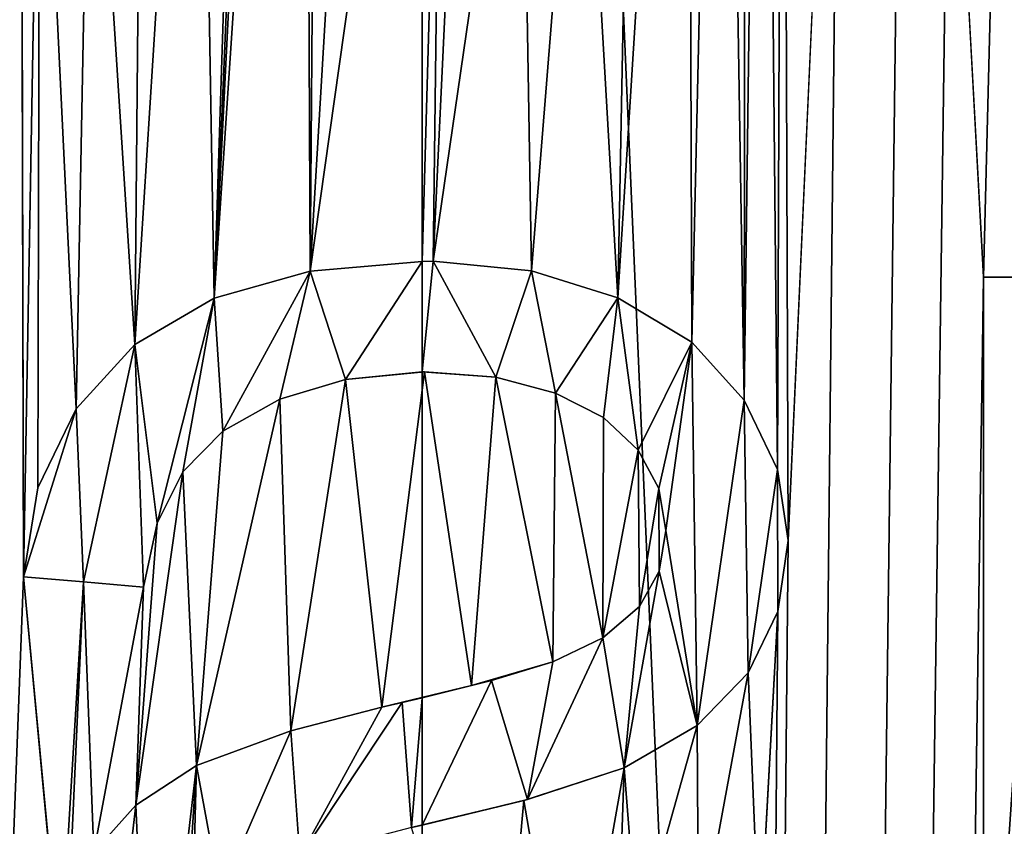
# Model space of a CAD drawing. Header units: millimetres. Extents: x -142 to 33, y -189 to 10.
# Tile 32 of 56: x -111.29 to -108.13, y -25.77 to -23.17. Entities that reach past the tile are written whole.
import ezdxf

# ---------------------------------------------------------------- set-up
doc = ezdxf.new("R2010")
doc.units = ezdxf.units.MM
doc.header["$LTSCALE"] = 52.148148
for name, color, linetype in [('145', 7, 'CONTINUOUS'), ('146', 7, 'CONTINUOUS'), ('158', 7, 'CONTINUOUS'), ('159', 7, 'CONTINUOUS'), ('174', 7, 'CONTINUOUS'), ('175', 7, 'CONTINUOUS'), ('176', 7, 'CONTINUOUS'), ('177', 7, 'CONTINUOUS'), ('178', 7, 'CONTINUOUS'), ('179', 7, 'CONTINUOUS'), ('180', 7, 'CONTINUOUS'), ('181', 7, 'CONTINUOUS'), ('182', 7, 'CONTINUOUS'), ('183', 7, 'CONTINUOUS'), ('184', 7, 'CONTINUOUS'), ('185', 7, 'CONTINUOUS'), ('186', 7, 'CONTINUOUS'), ('187', 7, 'CONTINUOUS'), ('188', 7, 'CONTINUOUS'), ('189', 7, 'CONTINUOUS'), ('190', 7, 'CONTINUOUS'), ('191', 7, 'CONTINUOUS'), ('192', 7, 'CONTINUOUS'), ('193', 7, 'CONTINUOUS'), ('196', 7, 'CONTINUOUS'), ('245', 7, 'CONTINUOUS'), ('246', 7, 'CONTINUOUS')]:
    doc.layers.add(name, color=color, linetype=linetype)

msp = doc.modelspace()

# ---------------------------------------------------------------- linework, layer by layer
at = {"layer": '145', "color": 254, "linetype": 'Continuous', "true_color": 0xe6e6e6}
for points in [[(-110, -145.359, -10), (-105.8646, -19, -9.1049), (-104.1294, -8, -8.0945), (-110, -145.359, -10)], [(-104.1221, -145.359, -8.0902), (-110, -145.359, -10), (-104.1294, -8, -8.0945), (-104.1221, -145.359, -8.0902)], [(-110, -145.359, 10), (-104.1221, -145.359, 8.0902), (-110, -8, 10), (-110, -145.359, 10)], [(-110, -8, 10), (-104.1221, -145.359, 8.0902), (-104.1192, -8, 8.0871), (-110, -8, 10)], [(-106.3477, -20.4755, -9.3092), (-105.8646, -19, -9.1049), (-110, -145.359, -10), (-106.3477, -20.4755, -9.3092)], [(-108.1107, -19, -9.8199), (-107.9889, -24, -9.7957), (-108.1435, -22, -9.8262), (-108.1107, -19, -9.8199)], [(-109.0358, -19.9392, -9.9534), (-108.9587, -19.4195, -9.9456), (-108.9638, -24.3954, -9.9462), (-109.0358, -19.9392, -9.9534)], [(-108.9587, -19.4195, -9.9456), (-108.9039, -19.7378, -9.9397), (-108.9638, -24.3954, -9.9462), (-108.9587, -19.4195, -9.9456)], [(-108.9638, -24.3954, -9.9462), (-108.9039, -19.7378, -9.9397), (-108.8562, -24.6191, -9.9344), (-108.9638, -24.3954, -9.9462)], [(-108.9039, -19.7378, -9.9397), (-108.8392, -20.0723, -9.9324), (-108.8562, -24.6191, -9.9344), (-108.9039, -19.7378, -9.9397)], [(-109.1454, -20.4816, -9.9634), (-109.0358, -19.9392, -9.9534), (-109.1324, -24.2094, -9.9623), (-109.1454, -20.4816, -9.9634)], [(-109.1324, -24.2094, -9.9623), (-109.0358, -19.9392, -9.9534), (-108.9638, -24.3954, -9.9462), (-109.1324, -24.2094, -9.9623)], [(-108.8562, -24.6191, -9.9344), (-108.8392, -20.0723, -9.9324), (-108.8219, -24.8472, -9.9304), (-108.8562, -24.6191, -9.9344)], [(-108.8392, -20.0723, -9.9324), (-108.6506, -21.038, -9.9085), (-108.8219, -24.8472, -9.9304), (-108.8392, -20.0723, -9.9324)], [(-106.8469, -22, -9.4899), (-106.3477, -20.4755, -9.3092), (-110, -145.359, -10), (-106.8469, -22, -9.4899)], [(-109.3171, -21.2401, -9.9767), (-109.1454, -20.4816, -9.9634), (-109.3703, -24.0663, -9.9802), (-109.3171, -21.2401, -9.9767)], [(-109.3703, -24.0663, -9.9802), (-109.1454, -20.4816, -9.9634), (-109.1324, -24.2094, -9.9623), (-109.3703, -24.0663, -9.9802)], [(-107.7849, -27, -9.7516), (-107.646, -20.5125, -9.719), (-110, -145.359, -10), (-107.7849, -27, -9.7516)], [(-107.646, -20.5125, -9.719), (-107.189, -22, -9.5968), (-110, -145.359, -10), (-107.646, -20.5125, -9.719)], [(-108.6506, -21.038, -9.9085), (-108.4627, -22, -9.8811), (-110, -145.359, -10), (-108.6506, -21.038, -9.9085)], [(-108.8219, -24.8472, -9.9304), (-108.6506, -21.038, -9.9085), (-110, -145.359, -10), (-108.8219, -24.8472, -9.9304)], [(-109.4892, -22, -9.9869), (-109.3171, -21.2401, -9.9767), (-109.3703, -24.0663, -9.9802), (-109.4892, -22, -9.9869)], [(-110, -21.4333, -10), (-109.9361, -21.7167, -9.9998), (-110, -23.9491, -10), (-110, -21.4333, -10)], [(-110, -23.9491, -10), (-109.9361, -21.7167, -9.9998), (-109.9643, -23.9488, -9.9999), (-110, -23.9491, -10)], [(-109.9361, -21.7167, -9.9998), (-109.8722, -22, -9.9992), (-109.9643, -23.9488, -9.9999), (-109.9361, -21.7167, -9.9998)], [(-108.3028, -22, -9.8549), (-108.1938, -24, -9.8355), (-110, -145.359, -10), (-108.3028, -22, -9.8549)], [(-107.0175, -22, -9.5449), (-106.8469, -22, -9.4899), (-110, -145.359, -10), (-107.0175, -22, -9.5449)], [(-107.189, -22, -9.5968), (-107.0175, -22, -9.5449), (-110, -145.359, -10), (-107.189, -22, -9.5968)], [(-108.4627, -22, -9.8811), (-108.3028, -22, -9.8549), (-110, -145.359, -10), (-108.4627, -22, -9.8811)], [(-109.8722, -22, -9.9992), (-109.6806, -22, -9.9949), (-109.9643, -23.9488, -9.9999), (-109.8722, -22, -9.9992)], [(-109.9643, -23.9488, -9.9999), (-109.6806, -22, -9.9949), (-109.6479, -23.9795, -9.9938), (-109.9643, -23.9488, -9.9999)], [(-109.6806, -22, -9.9949), (-109.4892, -22, -9.9869), (-109.6479, -23.9795, -9.9938), (-109.6806, -22, -9.9949)], [(-109.6479, -23.9795, -9.9938), (-109.4892, -22, -9.9869), (-109.3703, -24.0663, -9.9802), (-109.6479, -23.9795, -9.9938)], [(-108.1435, -22, -9.8262), (-108.1938, -24, -9.8355), (-108.3028, -22, -9.8549), (-108.1435, -22, -9.8262)], [(-107.9889, -24, -9.7957), (-108.1938, -24, -9.8355), (-108.1435, -22, -9.8262), (-107.9889, -24, -9.7957)], [(-108.1938, -24, -9.8355), (-108.1938, -27, -9.8355), (-110, -145.359, -10), (-108.1938, -24, -9.8355)], [(-108.8552, -25.0758, -9.9343), (-108.8219, -24.8472, -9.9304), (-110, -145.359, -10), (-108.8552, -25.0758, -9.9343)], [(-108.9146, -26.1548, -9.9409), (-108.8552, -25.0758, -9.9343), (-110, -145.359, -10), (-108.9146, -26.1548, -9.9409)], [(-108.9512, -25.2724, -9.9448), (-108.8552, -25.0758, -9.9343), (-108.9146, -26.1548, -9.9409), (-108.9512, -25.2724, -9.9448)], [(-109.1154, -25.4416, -9.9608), (-108.9512, -25.2724, -9.9448), (-109.1105, -26.1405, -9.9604), (-109.1154, -25.4416, -9.9608)], [(-109.1105, -26.1405, -9.9604), (-108.9512, -25.2724, -9.9448), (-108.9146, -26.1548, -9.9409), (-109.1105, -26.1405, -9.9604)], [(-109.3496, -25.578, -9.9788), (-109.1154, -25.4416, -9.9608), (-109.3067, -26.1262, -9.9759), (-109.3496, -25.578, -9.9788)], [(-109.3067, -26.1262, -9.9759), (-109.1154, -25.4416, -9.9608), (-109.1105, -26.1405, -9.9604), (-109.3067, -26.1262, -9.9759)], [(-109.6722, -25.6835, -9.9946), (-109.3496, -25.578, -9.9788), (-109.5222, -26.5553, -9.9886), (-109.6722, -25.6835, -9.9946)], [(-109.5222, -26.5553, -9.9886), (-109.3496, -25.578, -9.9788), (-109.3766, -26.3747, -9.9805), (-109.5222, -26.5553, -9.9886)], [(-109.3766, -26.3747, -9.9805), (-109.3496, -25.578, -9.9788), (-109.3067, -26.1262, -9.9759), (-109.3766, -26.3747, -9.9805)], [(-110.0339, -25.7701, -9.9999), (-109.6722, -25.6835, -9.9946), (-109.7618, -26.6682, -9.9972), (-110.0339, -25.7701, -9.9999)], [(-109.7618, -26.6682, -9.9972), (-109.6722, -25.6835, -9.9946), (-109.5222, -26.5553, -9.9886), (-109.7618, -26.6682, -9.9972)]]:
    msp.add_3dface(points, dxfattribs=at)
at = {"layer": '146', "color": 254, "linetype": 'Continuous', "true_color": 0xe6e6e6}
for points in [[(-110, -145.359, 10), (-110, -8, 10), (-115.8812, -8, 8.0868), (-110, -145.359, 10)], [(-115.8779, -145.359, 8.0902), (-110, -145.359, 10), (-115.8812, -8, 8.0868), (-115.8779, -145.359, 8.0902)], [(-111.2817, -24.9638, -9.9175), (-115.8779, -145.359, -8.0902), (-111.3066, -15.1427, -9.9143), (-111.2817, -24.9638, -9.9175)], [(-111.2294, -22, -9.9241), (-111.2817, -24.9638, -9.9175), (-111.3066, -15.1427, -9.9143), (-111.2294, -22, -9.9241)], [(-110.3786, -19.7257, -9.9928), (-110.6683, -24.0675, -9.9776), (-110.437, -19.4195, -9.9904), (-110.3786, -19.7257, -9.9928)], [(-110.437, -19.4195, -9.9904), (-110.6683, -24.0675, -9.9776), (-110.4852, -19.7296, -9.9882), (-110.437, -19.4195, -9.9904)], [(-110.3603, -23.9808, -9.9935), (-110.6683, -24.0675, -9.9776), (-110.3786, -19.7257, -9.9928), (-110.3603, -23.9808, -9.9935)], [(-110.4852, -19.7296, -9.9882), (-110.6683, -24.0675, -9.9776), (-110.5385, -20.0334, -9.9855), (-110.4852, -19.7296, -9.9882)], [(-110.329, -19.9741, -9.9946), (-110.3603, -23.9808, -9.9935), (-110.3786, -19.7257, -9.9928), (-110.329, -19.9741, -9.9946)], [(-110.1645, -20.7036, -9.9986), (-110.3603, -23.9808, -9.9935), (-110.329, -19.9741, -9.9946), (-110.1645, -20.7036, -9.9986)], [(-110.5385, -20.0334, -9.9855), (-110.6683, -24.0675, -9.9776), (-110.7213, -21.0177, -9.974), (-110.5385, -20.0334, -9.9855)], [(-110, -21.4333, -10), (-110.3603, -23.9808, -9.9935), (-110.1645, -20.7036, -9.9986), (-110, -21.4333, -10)], [(-110.6683, -24.0675, -9.9776), (-110.9235, -24.2163, -9.9573), (-110.7213, -21.0177, -9.974), (-110.6683, -24.0675, -9.9776)], [(-110.7213, -21.0177, -9.974), (-110.9235, -24.2163, -9.9573), (-110.9036, -22, -9.9591), (-110.7213, -21.0177, -9.974)], [(-110, -21.4333, -10), (-110, -23.9491, -10), (-110.3603, -23.9808, -9.9935), (-110, -21.4333, -10)], [(-111.2359, -24.6774, -9.9233), (-111.2817, -24.9638, -9.9175), (-111.2294, -22, -9.9241), (-111.2359, -24.6774, -9.9233)], [(-111.113, -24.4236, -9.9379), (-111.2359, -24.6774, -9.9233), (-111.2294, -22, -9.9241), (-111.113, -24.4236, -9.9379)], [(-111.0667, -22, -9.9429), (-111.113, -24.4236, -9.9379), (-111.2294, -22, -9.9241), (-111.0667, -22, -9.9429)], [(-110.9235, -24.2163, -9.9573), (-111.113, -24.4236, -9.9379), (-111.0667, -22, -9.9429), (-110.9235, -24.2163, -9.9573)], [(-110.9036, -22, -9.9591), (-110.9235, -24.2163, -9.9573), (-111.0667, -22, -9.9429), (-110.9036, -22, -9.9591)], [(-109.9921, -24.3045, -10), (-110.1288, -25.3831, -9.9992), (-110.2462, -24.3288, -9.997), (-109.9921, -24.3045, -10)], [(-109.8407, -25.3137, -9.9987), (-110.1288, -25.3831, -9.9992), (-109.9921, -24.3045, -10), (-109.8407, -25.3137, -9.9987)], [(-109.7626, -24.3219, -9.9972), (-109.8407, -25.3137, -9.9987), (-109.9921, -24.3045, -10), (-109.7626, -24.3219, -9.9972)], [(-109.5789, -25.2373, -9.9911), (-109.8407, -25.3137, -9.9987), (-109.7626, -24.3219, -9.9972), (-109.5789, -25.2373, -9.9911)], [(-109.5703, -24.3728, -9.9908), (-109.5789, -25.2373, -9.9911), (-109.7626, -24.3219, -9.9972), (-109.5703, -24.3728, -9.9908)], [(-110.2462, -24.3288, -9.997), (-110.422, -25.4587, -9.9911), (-110.4577, -24.3925, -9.9895), (-110.2462, -24.3288, -9.997)], [(-110.1288, -25.3831, -9.9992), (-110.422, -25.4587, -9.9911), (-110.2462, -24.3288, -9.997), (-110.1288, -25.3831, -9.9992)], [(-109.4188, -25.1604, -9.9831), (-109.5789, -25.2373, -9.9911), (-109.5703, -24.3728, -9.9908), (-109.4188, -25.1604, -9.9831)], [(-109.4158, -24.4519, -9.9829), (-109.4188, -25.1604, -9.9831), (-109.5703, -24.3728, -9.9908), (-109.4158, -24.4519, -9.9829)], [(-110.422, -25.4587, -9.9911), (-110.7258, -25.5705, -9.9736), (-110.4577, -24.3925, -9.9895), (-110.422, -25.4587, -9.9911)], [(-110.4577, -24.3925, -9.9895), (-110.7258, -25.5705, -9.9736), (-110.6408, -24.4955, -9.9794), (-110.4577, -24.3925, -9.9895)], [(-109.3046, -24.5566, -9.9758), (-109.4188, -25.1604, -9.9831), (-109.4158, -24.4519, -9.9829), (-109.3046, -24.5566, -9.9758)], [(-110.6408, -24.4955, -9.9794), (-110.7258, -25.5705, -9.9736), (-110.7695, -24.6262, -9.9704), (-110.6408, -24.4955, -9.9794)], [(-109.301, -25.0595, -9.9755), (-109.4188, -25.1604, -9.9831), (-109.3046, -24.5566, -9.9758), (-109.301, -25.0595, -9.9755)], [(-109.238, -24.6798, -9.9709), (-109.301, -25.0595, -9.9755), (-109.3046, -24.5566, -9.9758), (-109.238, -24.6798, -9.9709)], [(-110.7258, -25.5705, -9.9736), (-110.9205, -25.698, -9.9575), (-110.7695, -24.6262, -9.9704), (-110.7258, -25.5705, -9.9736)], [(-110.7695, -24.6262, -9.9704), (-110.9205, -25.698, -9.9575), (-110.8519, -24.7915, -9.9636), (-110.7695, -24.6262, -9.9704)], [(-109.2373, -24.9455, -9.9709), (-109.301, -25.0595, -9.9755), (-109.238, -24.6798, -9.9709), (-109.2373, -24.9455, -9.9709)], [(-109.216, -24.8145, -9.9692), (-109.2373, -24.9455, -9.9709), (-109.238, -24.6798, -9.9709), (-109.216, -24.8145, -9.9692)], [(-110.8519, -24.7915, -9.9636), (-110.9205, -25.698, -9.9575), (-110.8959, -24.9966, -9.9598), (-110.8519, -24.7915, -9.9636)], [(-111.1636, -26.2244, -9.9321), (-115.8779, -145.359, -8.0902), (-111.2817, -24.9638, -9.9175), (-111.1636, -26.2244, -9.9321)], [(-111.089, -24.9802, -9.9405), (-111.1636, -26.2244, -9.9321), (-111.2817, -24.9638, -9.9175), (-111.089, -24.9802, -9.9405)], [(-111.1363, -26.0247, -9.9352), (-111.1636, -26.2244, -9.9321), (-111.089, -24.9802, -9.9405), (-111.1363, -26.0247, -9.9352)], [(-111.0561, -25.8499, -9.9441), (-111.1363, -26.0247, -9.9352), (-111.089, -24.9802, -9.9405), (-111.0561, -25.8499, -9.9441)], [(-110.8959, -24.9966, -9.9598), (-111.0561, -25.8499, -9.9441), (-111.089, -24.9802, -9.9405), (-110.8959, -24.9966, -9.9598)], [(-110.9205, -25.698, -9.9575), (-111.0561, -25.8499, -9.9441), (-110.8959, -24.9966, -9.9598), (-110.9205, -25.698, -9.9575)]]:
    msp.add_3dface(points, dxfattribs=at)
at = {"layer": '158', "color": 254, "linetype": 'Continuous', "true_color": 0xe6e6e6}
for points in [[(-110.422, -25.4587, -9.9911), (-110.1288, -25.3831, -9.9992), (-110.422, -25.4587, -10.0912), (-110.422, -25.4587, -9.9911)], [(-110.422, -25.4587, -10.0912), (-110.1288, -25.3831, -9.9992), (-110.1288, -25.3831, -10.0992), (-110.422, -25.4587, -10.0912)], [(-110.7258, -25.5705, -9.9736), (-110.422, -25.4587, -9.9911), (-110.7258, -25.5705, -10.0739), (-110.7258, -25.5705, -9.9736)], [(-110.7258, -25.5705, -10.0739), (-110.422, -25.4587, -9.9911), (-110.422, -25.4587, -10.0912), (-110.7258, -25.5705, -10.0739)]]:
    msp.add_3dface(points, dxfattribs=at)
at = {"layer": '159', "color": 254, "linetype": 'Continuous', "true_color": 0xe6e6e6}
for points in [[(-110.9205, -25.698, -9.9575), (-110.7258, -25.5705, -9.9736), (-110.9205, -25.698, -10.058), (-110.9205, -25.698, -9.9575)], [(-110.7258, -25.5705, -9.9736), (-110.7258, -25.5705, -10.0739), (-110.9205, -25.698, -10.058), (-110.7258, -25.5705, -9.9736)], [(-111.0561, -25.8499, -9.9441), (-110.9205, -25.698, -9.9575), (-111.0561, -25.8499, -10.0446), (-111.0561, -25.8499, -9.9441)], [(-111.0561, -25.8499, -10.0446), (-110.9205, -25.698, -9.9575), (-110.9205, -25.698, -10.058), (-111.0561, -25.8499, -10.0446)]]:
    msp.add_3dface(points, dxfattribs=at)
at = {"layer": '174', "color": 254, "linetype": 'Continuous', "true_color": 0xe6e6e6}
for points in [[(-109.3496, -25.578, -9.9788), (-109.6722, -25.6835, -9.9946), (-109.3496, -25.578, -10.079), (-109.3496, -25.578, -9.9788)], [(-109.3496, -25.578, -10.079), (-109.6722, -25.6835, -9.9946), (-109.6604, -25.68, -10.0943), (-109.3496, -25.578, -10.079)], [(-109.6722, -25.6835, -9.9946), (-110.0339, -25.7701, -9.9999), (-109.9998, -25.7625, -10.1), (-109.6722, -25.6835, -9.9946)], [(-109.6722, -25.6835, -9.9946), (-109.9998, -25.7625, -10.1), (-109.6604, -25.68, -10.0943), (-109.6722, -25.6835, -9.9946)], [(-109.9998, -25.7625, -10.1), (-110.0339, -25.7701, -9.9999), (-110.0339, -25.7701, -10.0999), (-109.9998, -25.7625, -10.1)]]:
    msp.add_3dface(points, dxfattribs=at)
at = {"layer": '175', "color": 254, "linetype": 'Continuous', "true_color": 0xe6e6e6}
for points in [[(-108.9512, -25.2724, -9.9448), (-109.1154, -25.4416, -9.9608), (-108.9512, -25.2724, -10.0454), (-108.9512, -25.2724, -9.9448)], [(-108.9512, -25.2724, -10.0454), (-109.1154, -25.4416, -9.9608), (-109.1154, -25.4416, -10.0612), (-108.9512, -25.2724, -10.0454)], [(-109.1154, -25.4416, -9.9608), (-109.3496, -25.578, -9.9788), (-109.1154, -25.4416, -10.0612), (-109.1154, -25.4416, -9.9608)], [(-109.3496, -25.578, -9.9788), (-109.3496, -25.578, -10.079), (-109.1154, -25.4416, -10.0612), (-109.3496, -25.578, -9.9788)]]:
    msp.add_3dface(points, dxfattribs=at)
at = {"layer": '176', "color": 254, "linetype": 'Continuous', "true_color": 0xe6e6e6}
for points in [[(-108.8219, -24.8472, -9.9304), (-108.8552, -25.0758, -9.9343), (-108.8219, -24.8472, -10.0311), (-108.8219, -24.8472, -9.9304)], [(-108.8219, -24.8472, -10.0311), (-108.8552, -25.0758, -9.9343), (-108.8552, -25.0758, -10.0349), (-108.8219, -24.8472, -10.0311)], [(-108.8552, -25.0758, -9.9343), (-108.9512, -25.2724, -9.9448), (-108.8552, -25.0758, -10.0349), (-108.8552, -25.0758, -9.9343)], [(-108.9512, -25.2724, -9.9448), (-108.9512, -25.2724, -10.0454), (-108.8552, -25.0758, -10.0349), (-108.9512, -25.2724, -9.9448)]]:
    msp.add_3dface(points, dxfattribs=at)
at = {"layer": '177', "color": 254, "linetype": 'Continuous', "true_color": 0xe6e6e6}
for points in [[(-108.9638, -24.3954, -9.9462), (-108.8562, -24.6191, -9.9344), (-108.9638, -24.3954, -10.0467), (-108.9638, -24.3954, -9.9462)], [(-108.9638, -24.3954, -10.0467), (-108.8562, -24.6191, -9.9344), (-108.8562, -24.6191, -10.035), (-108.9638, -24.3954, -10.0467)], [(-108.8562, -24.6191, -9.9344), (-108.8219, -24.8472, -9.9304), (-108.8562, -24.6191, -10.035), (-108.8562, -24.6191, -9.9344)], [(-108.8219, -24.8472, -9.9304), (-108.8219, -24.8472, -10.0311), (-108.8562, -24.6191, -10.035), (-108.8219, -24.8472, -9.9304)]]:
    msp.add_3dface(points, dxfattribs=at)
at = {"layer": '178', "color": 254, "linetype": 'Continuous', "true_color": 0xe6e6e6}
for points in [[(-109.3703, -24.0663, -9.9802), (-109.1324, -24.2094, -9.9623), (-109.3703, -24.0663, -10.0804), (-109.3703, -24.0663, -9.9802)], [(-109.3703, -24.0663, -10.0804), (-109.1324, -24.2094, -9.9623), (-109.1324, -24.2094, -10.0627), (-109.3703, -24.0663, -10.0804)], [(-109.1324, -24.2094, -9.9623), (-108.9638, -24.3954, -9.9462), (-109.1324, -24.2094, -10.0627), (-109.1324, -24.2094, -9.9623)], [(-108.9638, -24.3954, -9.9462), (-108.9638, -24.3954, -10.0467), (-109.1324, -24.2094, -10.0627), (-108.9638, -24.3954, -9.9462)]]:
    msp.add_3dface(points, dxfattribs=at)
at = {"layer": '179', "color": 254, "linetype": 'Continuous', "true_color": 0xe6e6e6}
for points in [[(-109.9643, -23.9488, -9.9999), (-109.6479, -23.9795, -9.9938), (-109.9643, -23.9488, -10.0999), (-109.9643, -23.9488, -9.9999)], [(-109.9643, -23.9488, -10.0999), (-109.6479, -23.9795, -9.9938), (-109.6479, -23.9795, -10.0939), (-109.9643, -23.9488, -10.0999)], [(-109.6479, -23.9795, -9.9938), (-109.3703, -24.0663, -9.9802), (-109.6479, -23.9795, -10.0939), (-109.6479, -23.9795, -9.9938)], [(-109.3703, -24.0663, -9.9802), (-109.3703, -24.0663, -10.0804), (-109.6479, -23.9795, -10.0939), (-109.3703, -24.0663, -9.9802)]]:
    msp.add_3dface(points, dxfattribs=at)
at = {"layer": '180', "color": 254, "linetype": 'Continuous', "true_color": 0xe6e6e6}
for points in [[(-110.3603, -23.9808, -9.9935), (-110, -23.9491, -10), (-110.3602, -23.9808, -10.0936), (-110.3603, -23.9808, -9.9935)], [(-110.3602, -23.9808, -10.0936), (-110, -23.9491, -10), (-110, -23.9491, -10.1), (-110.3602, -23.9808, -10.0936)], [(-110, -23.9491, -10), (-109.9643, -23.9488, -9.9999), (-110, -23.9491, -10.1), (-110, -23.9491, -10)], [(-109.9643, -23.9488, -9.9999), (-109.9643, -23.9488, -10.0999), (-110, -23.9491, -10.1), (-109.9643, -23.9488, -9.9999)], [(-110.6683, -24.0675, -9.9776), (-110.3603, -23.9808, -9.9935), (-110.6683, -24.0675, -10.0779), (-110.6683, -24.0675, -9.9776)], [(-110.6683, -24.0675, -10.0779), (-110.3603, -23.9808, -9.9935), (-110.3602, -23.9808, -10.0936), (-110.6683, -24.0675, -10.0779)]]:
    msp.add_3dface(points, dxfattribs=at)
at = {"layer": '181', "color": 254, "linetype": 'Continuous', "true_color": 0xe6e6e6}
for points in [[(-110.9235, -24.2163, -9.9573), (-110.6683, -24.0675, -9.9776), (-110.9235, -24.2163, -10.0577), (-110.9235, -24.2163, -9.9573)], [(-110.6683, -24.0675, -9.9776), (-110.6683, -24.0675, -10.0779), (-110.9235, -24.2163, -10.0577), (-110.6683, -24.0675, -9.9776)], [(-111.113, -24.4236, -9.9379), (-110.9235, -24.2163, -9.9573), (-111.113, -24.4236, -10.0385), (-111.113, -24.4236, -9.9379)], [(-111.113, -24.4236, -10.0385), (-110.9235, -24.2163, -9.9573), (-110.9235, -24.2163, -10.0577), (-111.113, -24.4236, -10.0385)]]:
    msp.add_3dface(points, dxfattribs=at)
at = {"layer": '182', "color": 254, "linetype": 'Continuous', "true_color": 0xe6e6e6}
for points in [[(-111.2359, -24.6774, -9.9233), (-111.113, -24.4236, -9.9379), (-111.2359, -24.6774, -10.0241), (-111.2359, -24.6774, -9.9233)], [(-111.113, -24.4236, -9.9379), (-111.113, -24.4236, -10.0385), (-111.2359, -24.6774, -10.0241), (-111.113, -24.4236, -9.9379)], [(-111.2817, -24.9638, -9.9175), (-111.2359, -24.6774, -9.9233), (-111.2817, -24.9638, -10.0184), (-111.2817, -24.9638, -9.9175)], [(-111.2817, -24.9638, -10.0184), (-111.2359, -24.6774, -9.9233), (-111.2359, -24.6774, -10.0241), (-111.2817, -24.9638, -10.0184)]]:
    msp.add_3dface(points, dxfattribs=at)
at = {"layer": '183', "color": 254, "linetype": 'Continuous', "true_color": 0xe6e6e6}
for points in [[(-111.089, -24.9802, -9.9405), (-111.2817, -24.9638, -9.9175), (-111.089, -24.9802, -10.0411), (-111.089, -24.9802, -9.9405)], [(-111.2817, -24.9638, -9.9175), (-111.2817, -24.9638, -10.0184), (-111.089, -24.9802, -10.0411), (-111.2817, -24.9638, -9.9175)], [(-110.8959, -24.9966, -9.9598), (-111.089, -24.9802, -9.9405), (-110.8959, -24.9966, -10.0602), (-110.8959, -24.9966, -9.9598)], [(-110.8959, -24.9966, -10.0602), (-111.089, -24.9802, -9.9405), (-111.089, -24.9802, -10.0411), (-110.8959, -24.9966, -10.0602)]]:
    msp.add_3dface(points, dxfattribs=at)
at = {"layer": '184', "color": 254, "linetype": 'Continuous', "true_color": 0xe6e6e6}
for points in [[(-110.7695, -24.6262, -9.9704), (-110.8519, -24.7915, -9.9636), (-110.7695, -24.6262, -10.0205), (-110.7695, -24.6262, -9.9704)], [(-110.7695, -24.6262, -10.0205), (-110.8519, -24.7915, -9.9636), (-110.7695, -24.6262, -10.0706), (-110.7695, -24.6262, -10.0205)], [(-110.7695, -24.6262, -10.0706), (-110.8519, -24.7915, -9.9636), (-110.8519, -24.7915, -10.064), (-110.7695, -24.6262, -10.0706)], [(-110.8519, -24.7915, -9.9636), (-110.8959, -24.9966, -9.9598), (-110.8519, -24.7915, -10.064), (-110.8519, -24.7915, -9.9636)], [(-110.8959, -24.9966, -9.9598), (-110.8959, -24.9966, -10.0602), (-110.8519, -24.7915, -10.064), (-110.8959, -24.9966, -9.9598)]]:
    msp.add_3dface(points, dxfattribs=at)
at = {"layer": '185', "color": 254, "linetype": 'Continuous', "true_color": 0xe6e6e6}
for points in [[(-110.4577, -24.3925, -9.9895), (-110.6408, -24.4955, -9.9794), (-110.4577, -24.3925, -10.0896), (-110.4577, -24.3925, -9.9895)], [(-110.4577, -24.3925, -10.0896), (-110.6408, -24.4955, -9.9794), (-110.6408, -24.4955, -10.0796), (-110.4577, -24.3925, -10.0896)], [(-110.6408, -24.4955, -9.9794), (-110.7695, -24.6262, -9.9704), (-110.6408, -24.4955, -10.0796), (-110.6408, -24.4955, -9.9794)], [(-110.7695, -24.6262, -9.9704), (-110.7695, -24.6262, -10.0205), (-110.6408, -24.4955, -10.0796), (-110.7695, -24.6262, -9.9704)], [(-110.7695, -24.6262, -10.0205), (-110.7695, -24.6262, -10.0706), (-110.6408, -24.4955, -10.0796), (-110.7695, -24.6262, -10.0205)]]:
    msp.add_3dface(points, dxfattribs=at)
at = {"layer": '186', "color": 254, "linetype": 'Continuous', "true_color": 0xe6e6e6}
for points in [[(-109.9921, -24.3045, -10), (-110.2462, -24.3288, -9.997), (-110, -24.3041, -10.1), (-109.9921, -24.3045, -10)], [(-110, -24.3041, -10.1), (-110.2462, -24.3288, -9.997), (-110.2457, -24.3287, -10.097), (-110, -24.3041, -10.1)], [(-110.2462, -24.3288, -9.997), (-110.4577, -24.3925, -9.9895), (-110.2457, -24.3287, -10.097), (-110.2462, -24.3288, -9.997)], [(-110.4577, -24.3925, -9.9895), (-110.4577, -24.3925, -10.0896), (-110.2457, -24.3287, -10.097), (-110.4577, -24.3925, -9.9895)]]:
    msp.add_3dface(points, dxfattribs=at)
at = {"layer": '187', "color": 254, "linetype": 'Continuous', "true_color": 0xe6e6e6}
for points in [[(-109.9921, -24.3045, -10), (-110, -24.3041, -10.1), (-109.7621, -24.3219, -10.0972), (-109.9921, -24.3045, -10)], [(-109.7626, -24.3219, -9.9972), (-109.9921, -24.3045, -10), (-109.7621, -24.3219, -10.0972), (-109.7626, -24.3219, -9.9972)], [(-109.5703, -24.3728, -9.9908), (-109.7626, -24.3219, -9.9972), (-109.5703, -24.3728, -10.0909), (-109.5703, -24.3728, -9.9908)], [(-109.5703, -24.3728, -10.0909), (-109.7626, -24.3219, -9.9972), (-109.7621, -24.3219, -10.0972), (-109.5703, -24.3728, -10.0909)]]:
    msp.add_3dface(points, dxfattribs=at)
at = {"layer": '188', "color": 254, "linetype": 'Continuous', "true_color": 0xe6e6e6}
for points in [[(-109.4158, -24.4519, -9.9829), (-109.5703, -24.3728, -9.9908), (-109.4158, -24.4519, -10.0831), (-109.4158, -24.4519, -9.9829)], [(-109.5703, -24.3728, -9.9908), (-109.5703, -24.3728, -10.0909), (-109.4158, -24.4519, -10.0831), (-109.5703, -24.3728, -9.9908)], [(-109.3046, -24.5566, -9.9758), (-109.4158, -24.4519, -9.9829), (-109.3046, -24.5566, -10.076), (-109.3046, -24.5566, -9.9758)], [(-109.3046, -24.5566, -10.076), (-109.4158, -24.4519, -9.9829), (-109.4158, -24.4519, -10.0831), (-109.3046, -24.5566, -10.076)]]:
    msp.add_3dface(points, dxfattribs=at)
at = {"layer": '189', "color": 254, "linetype": 'Continuous', "true_color": 0xe6e6e6}
for points in [[(-109.238, -24.6798, -9.9709), (-109.3046, -24.5566, -9.9758), (-109.238, -24.6798, -10.0712), (-109.238, -24.6798, -9.9709)], [(-109.3046, -24.5566, -9.9758), (-109.3046, -24.5566, -10.076), (-109.238, -24.6798, -10.0712), (-109.3046, -24.5566, -9.9758)], [(-109.216, -24.8145, -9.9692), (-109.238, -24.6798, -9.9709), (-109.216, -24.8145, -10.0695), (-109.216, -24.8145, -9.9692)], [(-109.216, -24.8145, -10.0695), (-109.238, -24.6798, -9.9709), (-109.238, -24.6798, -10.0712), (-109.216, -24.8145, -10.0695)]]:
    msp.add_3dface(points, dxfattribs=at)
at = {"layer": '190', "color": 254, "linetype": 'Continuous', "true_color": 0xe6e6e6}
for points in [[(-109.2373, -24.9455, -9.9709), (-109.216, -24.8145, -9.9692), (-109.2373, -24.9455, -10.0712), (-109.2373, -24.9455, -9.9709)], [(-109.216, -24.8145, -9.9692), (-109.216, -24.8145, -10.0695), (-109.2373, -24.9455, -10.0712), (-109.216, -24.8145, -9.9692)], [(-109.301, -25.0595, -9.9755), (-109.2373, -24.9455, -9.9709), (-109.301, -25.0595, -10.0758), (-109.301, -25.0595, -9.9755)], [(-109.301, -25.0595, -10.0758), (-109.2373, -24.9455, -9.9709), (-109.2373, -24.9455, -10.0712), (-109.301, -25.0595, -10.0758)]]:
    msp.add_3dface(points, dxfattribs=at)
at = {"layer": '191', "color": 254, "linetype": 'Continuous', "true_color": 0xe6e6e6}
for points in [[(-109.4188, -25.1604, -9.9831), (-109.301, -25.0595, -9.9755), (-109.4188, -25.1604, -10.0833), (-109.4188, -25.1604, -9.9831)], [(-109.301, -25.0595, -9.9755), (-109.301, -25.0595, -10.0758), (-109.4188, -25.1604, -10.0833), (-109.301, -25.0595, -9.9755)], [(-109.5789, -25.2373, -9.9911), (-109.4188, -25.1604, -9.9831), (-109.5789, -25.2373, -10.0912), (-109.5789, -25.2373, -9.9911)], [(-109.5789, -25.2373, -10.0912), (-109.4188, -25.1604, -9.9831), (-109.4188, -25.1604, -10.0833), (-109.5789, -25.2373, -10.0912)]]:
    msp.add_3dface(points, dxfattribs=at)
at = {"layer": '192', "color": 254, "linetype": 'Continuous', "true_color": 0xe6e6e6}
for points in [[(-109.8407, -25.3137, -9.9987), (-109.5789, -25.2373, -9.9911), (-109.777, -25.297, -10.0975), (-109.8407, -25.3137, -9.9987)], [(-109.5789, -25.2373, -9.9911), (-109.5789, -25.2373, -10.0912), (-109.777, -25.297, -10.0975), (-109.5789, -25.2373, -9.9911)], [(-110, -25.3529, -10.1), (-109.8407, -25.3137, -9.9987), (-109.777, -25.297, -10.0975), (-110, -25.3529, -10.1)], [(-110.1288, -25.3831, -9.9992), (-109.8407, -25.3137, -9.9987), (-110.1288, -25.3831, -10.0992), (-110.1288, -25.3831, -9.9992)], [(-110.1288, -25.3831, -10.0992), (-109.8407, -25.3137, -9.9987), (-110.0639, -25.368, -10.0998), (-110.1288, -25.3831, -10.0992)], [(-110.0639, -25.368, -10.0998), (-109.8407, -25.3137, -9.9987), (-110, -25.3529, -10.1), (-110.0639, -25.368, -10.0998)]]:
    msp.add_3dface(points, dxfattribs=at)
at = {"layer": '193', "color": 254, "linetype": 'Continuous', "true_color": 0xe6e6e6}
for points in [[(-108.1938, -27, -9.8355), (-108.1938, -24, -9.8355), (-108.1938, -27, -9.9372), (-108.1938, -27, -9.8355)], [(-108.1938, -27, -9.9372), (-108.1938, -24, -9.8355), (-108.1938, -24, -9.9372), (-108.1938, -27, -9.9372)]]:
    msp.add_3dface(points, dxfattribs=at)
at = {"layer": '196', "color": 254, "linetype": 'Continuous', "true_color": 0xe6e6e6}
for points in [[(-108.1938, -24, -9.8355), (-107.9889, -24, -9.7957), (-108.1938, -24, -9.9372), (-108.1938, -24, -9.8355)], [(-108.1938, -24, -9.9372), (-107.9889, -24, -9.7957), (-107.9889, -24, -9.8977), (-108.1938, -24, -9.9372)]]:
    msp.add_3dface(points, dxfattribs=at)
at = {"layer": '245', "color": 7, "linetype": 'Continuous'}
for points in [[(-110, -23.9491, -10.1), (-109.9643, -23.9488, -10.0999), (-110, -24.3041, -10.1), (-110, -23.9491, -10.1)], [(-110, -24.3041, -10.1), (-109.9643, -23.9488, -10.0999), (-109.7621, -24.3219, -10.0972), (-110, -24.3041, -10.1)], [(-109.9643, -23.9488, -10.0999), (-109.6479, -23.9795, -10.0939), (-109.7621, -24.3219, -10.0972), (-109.9643, -23.9488, -10.0999)], [(-109.6479, -23.9795, -10.0939), (-109.5703, -24.3728, -10.0909), (-109.7621, -24.3219, -10.0972), (-109.6479, -23.9795, -10.0939)], [(-109.6479, -23.9795, -10.0939), (-109.3703, -24.0663, -10.0804), (-109.5703, -24.3728, -10.0909), (-109.6479, -23.9795, -10.0939)], [(-108.1938, -27, -9.9372), (-108.1938, -24, -9.9372), (-107.9889, -24, -9.8977), (-108.1938, -27, -9.9372)], [(-107.9889, -27, -9.8977), (-108.1938, -27, -9.9372), (-107.9889, -24, -9.8977), (-107.9889, -27, -9.8977)], [(-109.5703, -24.3728, -10.0909), (-109.3703, -24.0663, -10.0804), (-109.4158, -24.4519, -10.0831), (-109.5703, -24.3728, -10.0909)], [(-109.3703, -24.0663, -10.0804), (-109.3046, -24.5566, -10.076), (-109.4158, -24.4519, -10.0831), (-109.3703, -24.0663, -10.0804)], [(-109.3703, -24.0663, -10.0804), (-109.1324, -24.2094, -10.0627), (-109.3046, -24.5566, -10.076), (-109.3703, -24.0663, -10.0804)], [(-109.3046, -24.5566, -10.076), (-109.1324, -24.2094, -10.0627), (-109.238, -24.6798, -10.0712), (-109.3046, -24.5566, -10.076)], [(-109.1324, -24.2094, -10.0627), (-109.216, -24.8145, -10.0695), (-109.238, -24.6798, -10.0712), (-109.1324, -24.2094, -10.0627)], [(-109.1324, -24.2094, -10.0627), (-109.1154, -25.4416, -10.0612), (-109.216, -24.8145, -10.0695), (-109.1324, -24.2094, -10.0627)], [(-108.9638, -24.3954, -10.0467), (-109.1154, -25.4416, -10.0612), (-109.1324, -24.2094, -10.0627), (-108.9638, -24.3954, -10.0467)], [(-108.9512, -25.2724, -10.0454), (-109.1154, -25.4416, -10.0612), (-108.9638, -24.3954, -10.0467), (-108.9512, -25.2724, -10.0454)], [(-108.9512, -25.2724, -10.0454), (-108.9638, -24.3954, -10.0467), (-108.8562, -24.6191, -10.035), (-108.9512, -25.2724, -10.0454)], [(-108.8552, -25.0758, -10.0349), (-108.9512, -25.2724, -10.0454), (-108.8562, -24.6191, -10.035), (-108.8552, -25.0758, -10.0349)], [(-108.8219, -24.8472, -10.0311), (-108.8552, -25.0758, -10.0349), (-108.8562, -24.6191, -10.035), (-108.8219, -24.8472, -10.0311)], [(-109.216, -24.8145, -10.0695), (-109.1154, -25.4416, -10.0612), (-109.2373, -24.9455, -10.0712), (-109.216, -24.8145, -10.0695)], [(-109.1154, -25.4416, -10.0612), (-109.3496, -25.578, -10.079), (-109.2373, -24.9455, -10.0712), (-109.1154, -25.4416, -10.0612)], [(-109.3496, -25.578, -10.079), (-109.301, -25.0595, -10.0758), (-109.2373, -24.9455, -10.0712), (-109.3496, -25.578, -10.079)], [(-109.301, -25.0595, -10.0758), (-109.3496, -25.578, -10.079), (-109.4188, -25.1604, -10.0833), (-109.301, -25.0595, -10.0758)], [(-109.3496, -25.578, -10.079), (-109.6604, -25.68, -10.0943), (-109.4188, -25.1604, -10.0833), (-109.3496, -25.578, -10.079)], [(-109.6604, -25.68, -10.0943), (-109.5789, -25.2373, -10.0912), (-109.4188, -25.1604, -10.0833), (-109.6604, -25.68, -10.0943)], [(-109.5789, -25.2373, -10.0912), (-109.6604, -25.68, -10.0943), (-109.777, -25.297, -10.0975), (-109.5789, -25.2373, -10.0912)], [(-109.9998, -25.7625, -10.1), (-110, -25.3529, -10.1), (-109.777, -25.297, -10.0975), (-109.9998, -25.7625, -10.1)], [(-109.6604, -25.68, -10.0943), (-109.9998, -25.7625, -10.1), (-109.777, -25.297, -10.0975), (-109.6604, -25.68, -10.0943)]]:
    msp.add_3dface(points, dxfattribs=at)
at = {"layer": '246', "color": 7, "linetype": 'Continuous'}
for points in [[(-110.3602, -23.9808, -10.0936), (-110, -23.9491, -10.1), (-110.2457, -24.3287, -10.097), (-110.3602, -23.9808, -10.0936)], [(-110, -23.9491, -10.1), (-110, -24.3041, -10.1), (-110.2457, -24.3287, -10.097), (-110, -23.9491, -10.1)], [(-110.6683, -24.0675, -10.0779), (-110.3602, -23.9808, -10.0936), (-110.6408, -24.4955, -10.0796), (-110.6683, -24.0675, -10.0779)], [(-110.3602, -23.9808, -10.0936), (-110.4577, -24.3925, -10.0896), (-110.6408, -24.4955, -10.0796), (-110.3602, -23.9808, -10.0936)], [(-110.4577, -24.3925, -10.0896), (-110.3602, -23.9808, -10.0936), (-110.2457, -24.3287, -10.097), (-110.4577, -24.3925, -10.0896)], [(-110.9235, -24.2163, -10.0577), (-110.6683, -24.0675, -10.0779), (-110.8519, -24.7915, -10.064), (-110.9235, -24.2163, -10.0577)], [(-110.6683, -24.0675, -10.0779), (-110.7695, -24.6262, -10.0706), (-110.8519, -24.7915, -10.064), (-110.6683, -24.0675, -10.0779)], [(-110.7695, -24.6262, -10.0706), (-110.6683, -24.0675, -10.0779), (-110.6408, -24.4955, -10.0796), (-110.7695, -24.6262, -10.0706)], [(-111.113, -24.4236, -10.0385), (-110.9235, -24.2163, -10.0577), (-111.089, -24.9802, -10.0411), (-111.113, -24.4236, -10.0385)], [(-110.9235, -24.2163, -10.0577), (-110.8959, -24.9966, -10.0602), (-111.089, -24.9802, -10.0411), (-110.9235, -24.2163, -10.0577)], [(-110.8959, -24.9966, -10.0602), (-110.9235, -24.2163, -10.0577), (-110.8519, -24.7915, -10.064), (-110.8959, -24.9966, -10.0602)], [(-111.113, -24.4236, -10.0385), (-111.2817, -24.9638, -10.0184), (-111.2359, -24.6774, -10.0241), (-111.113, -24.4236, -10.0385)], [(-111.2817, -24.9638, -10.0184), (-111.113, -24.4236, -10.0385), (-111.089, -24.9802, -10.0411), (-111.2817, -24.9638, -10.0184)], [(-110.0339, -25.7701, -10.0999), (-110.0639, -25.368, -10.0998), (-110, -25.3529, -10.1), (-110.0339, -25.7701, -10.0999)], [(-109.9998, -25.7625, -10.1), (-110.0339, -25.7701, -10.0999), (-110, -25.3529, -10.1), (-109.9998, -25.7625, -10.1)], [(-110.422, -25.4587, -10.0912), (-110.1288, -25.3831, -10.0992), (-110.3929, -25.8642, -10.0924), (-110.422, -25.4587, -10.0912)], [(-110.3929, -25.8642, -10.0924), (-110.1288, -25.3831, -10.0992), (-110.0639, -25.368, -10.0998), (-110.3929, -25.8642, -10.0924)], [(-110.0339, -25.7701, -10.0999), (-110.3929, -25.8642, -10.0924), (-110.0639, -25.368, -10.0998), (-110.0339, -25.7701, -10.0999)], [(-110.7258, -25.5705, -10.0739), (-110.422, -25.4587, -10.0912), (-110.6498, -25.9845, -10.0791), (-110.7258, -25.5705, -10.0739)], [(-110.6498, -25.9845, -10.0791), (-110.422, -25.4587, -10.0912), (-110.3929, -25.8642, -10.0924), (-110.6498, -25.9845, -10.0791)], [(-110.9205, -25.698, -10.058), (-110.7258, -25.5705, -10.0739), (-110.8707, -26.8191, -10.0624), (-110.9205, -25.698, -10.058)], [(-110.8707, -26.8191, -10.0624), (-110.7258, -25.5705, -10.0739), (-110.7695, -26.251, -10.0706), (-110.8707, -26.8191, -10.0624)], [(-110.7695, -26.251, -10.0706), (-110.7258, -25.5705, -10.0739), (-110.7397, -26.1037, -10.0729), (-110.7695, -26.251, -10.0706)], [(-110.7258, -25.5705, -10.0739), (-110.6498, -25.9845, -10.0791), (-110.7397, -26.1037, -10.0729), (-110.7258, -25.5705, -10.0739)], [(-111.0561, -25.8499, -10.0446), (-110.9205, -25.698, -10.058), (-111.0308, -26.648, -10.0473), (-111.0561, -25.8499, -10.0446)], [(-111.0308, -26.648, -10.0473), (-110.9205, -25.698, -10.058), (-110.8707, -26.8191, -10.0624), (-111.0308, -26.648, -10.0473)]]:
    msp.add_3dface(points, dxfattribs=at)

doc.saveas('drawing.dxf')
